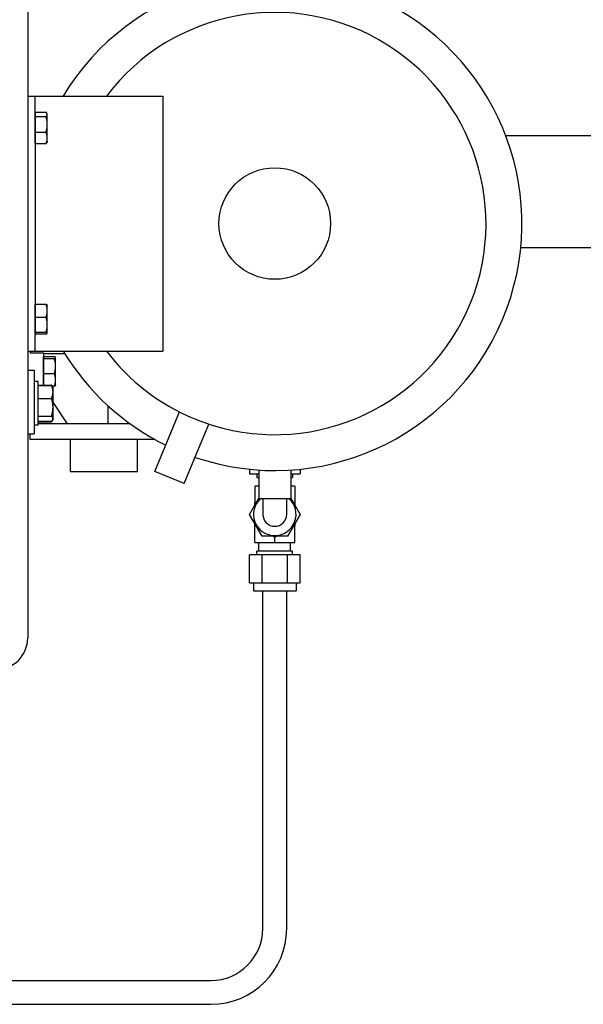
# Model space of a CAD drawing. Header units: inches. Extents: x 24 to 1128, y -69 to 748.
# Tile 107 of 256: x 214.54 to 223.38, y 194.92 to 210.37. Entities that reach past the tile are written whole.
import ezdxf

# ---------------------------------------------------------------- set-up
doc = ezdxf.new("R2010")
doc.units = ezdxf.units.IN
doc.header["$LTSCALE"] = 32
doc.header["$MEASUREMENT"] = 0
doc.layers.add('Visible (ANSI)', color=7, linetype='Continuous', lineweight=30)

msp = doc.modelspace()

# ---------------------------------------------------------------- linework, layer by layer
at = {"layer": 'Visible (ANSI)'}
for p, q in [((214.66537, 226.67117), (214.66537, 200.67117)), ((214.66537, 209.17117), (214.78537, 209.17117)), ((214.78537, 209.17117), (216.78537, 209.17117)), ((214.78537, 208.92117), (214.78537, 209.17117)), ((216.78537, 209.17117), (216.78537, 205.17117)), ((214.78537, 208.92117), (214.78537, 205.42117)), ((214.78537, 208.91604), (214.95381, 208.91604)), ((214.78537, 208.88216), (214.78537, 208.91604)), ((214.78537, 208.89017), (214.78537, 208.89017)), ((214.78537, 208.84829), (214.78537, 208.88216)), ((214.97337, 208.89017), (214.96858, 208.89848)), ((214.97337, 208.88216), (214.97337, 208.89017)), ((214.97337, 208.72586), (214.97337, 208.88216)), ((214.78537, 208.72586), (214.78537, 208.84829)), ((214.78537, 208.84829), (214.95381, 208.84829)), ((214.78537, 208.60343), (214.78537, 208.72586)), ((214.97337, 208.51486), (214.97337, 208.72586)), ((214.78537, 208.51486), (214.78537, 208.60343)), ((214.78537, 208.60343), (214.95381, 208.60343)), ((214.78537, 208.4263), (214.78537, 208.51486)), ((214.78537, 208.45217), (214.78537, 208.45217)), ((214.78537, 208.4263), (214.95381, 208.4263)), ((214.97337, 208.45217), (214.96858, 208.44386)), ((214.97337, 208.45217), (214.97337, 208.51486)), ((253.91537, 208.54617), (222.16321, 208.54617)), ((222.39718, 206.79617), (253.91537, 206.79617)), ((214.78537, 205.90384), (214.95381, 205.90384)), ((214.78537, 205.80277), (214.78537, 205.90384)), ((214.78537, 205.89017), (214.78537, 205.89017)), ((214.78537, 205.70171), (214.78537, 205.80277)), ((214.97337, 205.89017), (214.97244, 205.89178)), ((214.97337, 205.80277), (214.97337, 205.89017)), ((214.97337, 205.58538), (214.97337, 205.80277)), ((214.78537, 205.70171), (214.95381, 205.70171)), ((214.78537, 205.58538), (214.78537, 205.70171)), ((214.78537, 205.46904), (214.78537, 205.58538)), ((214.78537, 205.46904), (214.95381, 205.46904)), ((214.78537, 205.45377), (214.78537, 205.46904)), ((214.97337, 205.45377), (214.97337, 205.58538)), ((214.78537, 205.4385), (214.78537, 205.45377)), ((214.78537, 205.45217), (214.78537, 205.45217)), ((214.78537, 205.4385), (214.95381, 205.4385)), ((214.78537, 205.17117), (214.78537, 205.42117)), ((214.97337, 205.45217), (214.97244, 205.45055)), ((214.97337, 205.45217), (214.97337, 205.45377)), ((214.66537, 205.17117), (214.78537, 205.17117)), ((214.70537, 205.17117), (214.70537, 205.14292)), ((214.78537, 205.17117), (216.78537, 205.17117)), ((214.70537, 205.14292), (214.91537, 205.14292)), ((214.91537, 205.14292), (214.91537, 204.63774)), ((215.24893, 205.12617), (214.91537, 205.12617)), ((214.91537, 205.0848), (215.08381, 205.0848)), ((214.91537, 205.0683), (214.91537, 205.0848)), ((214.91537, 205.07017), (214.91537, 205.07017)), ((214.91537, 205.0518), (214.91537, 205.0683)), ((214.91537, 205.0518), (215.08381, 205.0518)), ((214.91537, 204.93498), (214.91537, 205.0518)), ((215.10337, 205.07017), (215.10228, 205.07206)), ((215.10337, 205.0683), (215.10337, 205.07017)), ((215.10337, 204.93498), (215.10337, 205.0683)), ((214.66537, 204.86988), (214.76537, 204.86988)), ((214.76537, 204.86988), (214.76537, 203.86988)), ((214.91537, 204.81817), (214.91537, 204.93498)), ((215.10337, 204.71786), (215.10337, 204.93498)), ((214.82787, 204.69363), (214.76537, 204.69363)), ((214.82787, 204.00613), (214.82787, 204.69363)), ((214.91537, 204.71786), (214.91537, 204.81817)), ((214.91537, 204.81817), (215.08381, 204.81817)), ((214.91537, 204.63774), (214.91537, 204.71786)), ((215.10337, 204.63217), (215.10337, 204.71786)), ((214.82787, 204.62946), (214.82787, 204.63774)), ((214.82787, 204.63774), (215.04054, 204.63774)), ((214.82787, 204.63117), (214.82787, 204.63117)), ((214.82787, 204.52843), (214.82787, 204.62946)), ((214.82787, 204.62946), (215.04054, 204.62946)), ((214.82787, 204.59988), (214.82787, 204.59988)), ((215.05737, 204.60942), (215.04706, 204.62728)), ((215.05268, 204.61754), (215.08381, 204.61754)), ((215.06287, 204.59988), (215.05737, 204.60942)), ((215.06287, 204.52843), (215.06287, 204.59988)), ((215.10337, 204.63217), (215.10228, 204.63028)), ((214.82787, 204.42741), (214.82787, 204.52843)), ((214.82787, 204.42741), (215.04054, 204.42741)), ((214.82787, 204.28762), (214.82787, 204.42741)), ((215.06287, 204.28762), (215.06287, 204.52843)), ((214.82787, 204.14783), (214.82787, 204.28762)), ((215.29012, 204.03117), (215.06287, 204.36814)), ((215.06287, 204.10906), (215.06287, 204.28762)), ((215.92312, 204.31361), (215.92312, 204.03117)), ((214.82787, 204.14783), (215.04054, 204.14783)), ((214.82787, 204.10906), (214.82787, 204.14783)), ((214.82787, 204.0703), (214.82787, 204.10906)), ((214.82787, 204.09988), (214.82787, 204.09988)), ((215.05737, 204.09035), (215.04706, 204.07248)), ((215.06287, 204.09988), (215.05737, 204.09035)), ((215.06287, 204.09988), (215.06287, 204.10906)), ((216.65908, 203.28261), (217.04538, 204.21522)), ((214.82787, 204.00613), (214.76537, 204.00613)), ((214.82787, 204.0703), (215.04054, 204.0703)), ((214.82787, 204.06203), (214.82787, 204.0703)), ((214.82787, 204.06203), (215.04054, 204.06203)), ((215.29012, 204.03117), (214.82787, 204.03117)), ((215.86012, 204.03117), (215.29012, 204.03117)), ((215.92312, 204.03117), (215.86012, 204.03117)), ((216.26968, 204.03117), (215.92312, 204.03117)), ((217.12102, 203.09127), (217.50732, 204.02388)), ((214.66537, 203.86988), (214.76537, 203.86988)), ((214.70512, 203.78117), (214.70512, 203.86988)), ((216.66326, 203.78117), (214.70512, 203.78117)), ((215.33512, 203.28117), (215.33512, 203.78117)), ((216.38512, 203.28117), (216.38512, 203.78117)), ((218.14265, 203.31663), (218.14265, 203.24567)), ((218.29037, 203.30424), (218.29037, 202.85867)), ((218.79037, 203.30424), (218.79037, 202.85867)), ((218.93709, 203.31653), (218.93709, 203.24567)), ((215.33512, 203.28117), (216.38512, 203.28117)), ((217.12102, 203.09127), (216.65908, 203.28261)), ((218.14265, 203.24567), (218.29037, 203.24567)), ((218.25927, 203.24567), (218.25927, 203.18662)), ((218.25927, 203.18662), (218.29037, 203.18662)), ((218.79037, 203.24567), (218.93709, 203.24567)), ((218.79037, 203.18662), (218.82047, 203.18662)), ((218.82047, 203.24567), (218.82047, 203.18662)), ((218.22727, 203.04883), (218.22727, 202.97947)), ((218.29037, 203.04883), (218.22727, 203.04883)), ((218.85247, 203.04883), (218.79037, 203.04883)), ((218.85247, 203.04883), (218.85247, 202.97947)), ((218.14265, 202.60867), (218.29037, 202.86452)), ((218.22727, 202.97947), (218.22727, 202.78915)), ((218.29037, 202.85867), (218.79037, 202.85867)), ((218.35237, 202.85867), (218.35237, 202.60867)), ((218.72737, 202.60867), (218.72737, 202.85867)), ((218.79037, 202.86279), (218.93709, 202.60867)), ((218.85247, 202.97947), (218.85247, 202.78915)), ((218.22727, 202.78915), (218.25664, 202.80611)), ((218.22727, 202.75523), (218.22727, 202.78915)), ((218.8231, 202.80611), (218.85247, 202.78915)), ((218.85247, 202.78915), (218.85247, 202.75523)), ((218.34126, 202.26467), (218.14265, 202.60867)), ((218.93709, 202.60867), (218.73848, 202.26467)), ((218.22727, 202.42819), (218.22727, 202.46211)), ((218.22727, 202.23787), (218.22727, 202.42819)), ((218.25664, 202.41123), (218.22727, 202.42819)), ((218.85247, 202.42819), (218.8231, 202.41123)), ((218.85247, 202.46211), (218.85247, 202.42819)), ((218.85247, 202.23787), (218.85247, 202.42819)), ((218.22727, 202.16851), (218.22727, 202.23787)), ((218.73848, 202.26467), (218.34126, 202.26467)), ((218.53987, 202.24771), (218.5105, 202.26467)), ((218.56924, 202.26467), (218.53987, 202.24771)), ((218.53987, 202.23787), (218.53987, 202.24771)), ((218.53987, 202.16851), (218.53987, 202.23787)), ((218.85247, 202.16851), (218.85247, 202.23787)), ((218.22727, 202.16851), (218.53987, 202.16851)), ((218.29237, 202.03072), (218.29237, 202.16851)), ((218.53987, 202.16851), (218.85247, 202.16851)), ((218.78737, 202.03072), (218.78737, 202.16851)), ((218.14265, 201.53465), (218.14265, 201.97167)), ((218.34126, 201.97167), (218.14265, 201.97167)), ((218.82047, 202.03072), (218.25927, 202.03072)), ((218.25927, 201.97167), (218.25927, 202.03072)), ((218.73848, 201.97167), (218.34126, 201.97167)), ((218.34126, 201.53465), (218.34126, 201.97167)), ((218.93709, 201.97167), (218.73848, 201.97167)), ((218.73848, 201.53465), (218.73848, 201.97167)), ((218.82047, 201.97167), (218.82047, 202.03072)), ((218.93709, 201.53465), (218.93709, 201.97167)), ((218.14265, 201.53465), (218.34126, 201.53465)), ((218.20587, 201.53465), (218.20587, 201.40867)), ((218.34126, 201.53465), (218.73848, 201.53465)), ((218.73848, 201.53465), (218.93709, 201.53465)), ((218.87387, 201.53465), (218.87387, 201.40867)), ((218.20587, 201.40867), (218.87387, 201.40867)), ((218.35237, 196.10867), (218.35237, 201.40867)), ((218.72737, 196.10867), (218.72737, 201.40867)), ((213.92537, 195.29617), (217.53987, 195.29617)), ((213.92537, 194.92117), (217.53987, 194.92117))]:
    msp.add_line(p, q, dxfattribs=at)
msp.add_circle((218.54037, 207.17117), 0.875, dxfattribs=at)
for centre, radius, start, end in [((218.54037, 207.17117), 3.875, 251.199071, 148.927049), ((218.54037, 207.17117), 3.3125, 247.5, 142.859358), ((218.54037, 207.17117), 3.875, 211.072951, 243.800929), ((218.54037, 207.17117), 3.3125, 217.140642, 247.5), ((218.53987, 202.60867), 0.334, 131.539132, 48.460868), ((218.53987, 202.60867), 0.1875, 180, 0), ((214.16537, 200.67117), 0.5, 270, 0), ((217.53987, 196.10867), 1.1875, 270, 0), ((217.53987, 196.10867), 0.8125, 270, 0)]:
    msp.add_arc(centre, radius, start, end, dxfattribs=at)
for points, weights in [([(214.97337, 208.88216), (214.97337, 208.89788), (214.95381, 208.91604)], [1, 1.0379548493, 1]), ([(214.95381, 208.84829), (214.97337, 208.86644), (214.97337, 208.88216)], [1, 1.0379548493, 1]), ([(214.97337, 208.72586), (214.97337, 208.78268), (214.95381, 208.84829)], [1, 1.0379548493, 1]), ([(214.95381, 208.60343), (214.97337, 208.66904), (214.97337, 208.72586)], [1, 1.0379548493, 1]), ([(214.97337, 208.51486), (214.97337, 208.55597), (214.95381, 208.60343)], [1, 1.0379548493, 1]), ([(214.95381, 208.4263), (214.97337, 208.47376), (214.97337, 208.51486)], [1, 1.0379548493, 1]), ([(214.96858, 208.44386), (214.96378, 208.43555), (214.95381, 208.4263)], [1.01897742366, 1.01898177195, 1]), ([(214.97337, 205.80277), (214.97337, 205.84968), (214.95381, 205.90384)], [1, 1.0379548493, 1]), ([(214.95381, 205.90384), (214.9692, 205.8974), (214.97244, 205.89178)], [1, 1.0296148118, 1.01301486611]), ([(214.95381, 205.70171), (214.97337, 205.75587), (214.97337, 205.80277)], [1, 1.0379548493, 1]), ([(214.97337, 205.58538), (214.97337, 205.63937), (214.95381, 205.70171)], [1, 1.0379548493, 1]), ([(214.95381, 205.46904), (214.97337, 205.53139), (214.97337, 205.58538)], [1, 1.0379548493, 1]), ([(214.97337, 205.45377), (214.97337, 205.46086), (214.95381, 205.46904)], [1, 1.0379548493, 1]), ([(214.95381, 205.4385), (214.97337, 205.44669), (214.97337, 205.45377)], [1, 1.0379548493, 1]), ([(215.10337, 205.0683), (215.10337, 205.07595), (215.08381, 205.0848)], [1, 1.0379548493, 1]), ([(215.08381, 205.0518), (215.10337, 205.06064), (215.10337, 205.0683)], [1, 1.0379548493, 1]), ([(215.10337, 204.93498), (215.10337, 204.9892), (215.08381, 205.0518)], [1, 1.0379548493, 1]), ([(215.08381, 204.81817), (215.10337, 204.88077), (215.10337, 204.93498)], [1, 1.0379548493, 1]), ([(215.10337, 204.71786), (215.10337, 204.76441), (215.08381, 204.81817)], [1, 1.0379548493, 1]), ([(215.08381, 204.61754), (215.10337, 204.6713), (215.10337, 204.71786)], [1, 1.0379548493, 1]), ([(215.04054, 204.63774), (215.0441, 204.6324), (215.04706, 204.62728)], [1, 1.00585158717, 1.00989886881]), ([(215.04802, 204.62193), (215.04468, 204.62965), (215.04054, 204.63774)], [1.01119302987, 1.00682309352, 1]), ([(215.04054, 204.62946), (215.05189, 204.6189), (215.05737, 204.60942)], [1, 1.01893120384, 1.01897731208]), ([(215.06287, 204.52843), (215.06287, 204.57532), (215.04054, 204.62946)], [1, 1.0379548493, 1]), ([(215.10228, 204.63028), (215.09885, 204.62434), (215.08381, 204.61754)], [1.01375593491, 1.02893184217, 1]), ([(215.04054, 204.42741), (215.06287, 204.48155), (215.06287, 204.52843)], [1, 1.0379548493, 1]), ([(215.06287, 204.28762), (215.06287, 204.3525), (215.04054, 204.42741)], [1, 1.0379548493, 1]), ([(215.04054, 204.14783), (215.06287, 204.22274), (215.06287, 204.28762)], [1, 1.0379548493, 1]), ([(215.06287, 204.10906), (215.06287, 204.12706), (215.04054, 204.14783)], [1, 1.0379548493, 1]), ([(215.04054, 204.0703), (215.06287, 204.09107), (215.06287, 204.10906)], [1, 1.0379548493, 1]), ([(215.04054, 204.06203), (215.04807, 204.07333), (215.05298, 204.08379)], [1, 1.01248558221, 1.01675667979])]:
    msp.add_rational_spline(points, weights, degree=2, dxfattribs=at)

doc.saveas('drawing.dxf')
